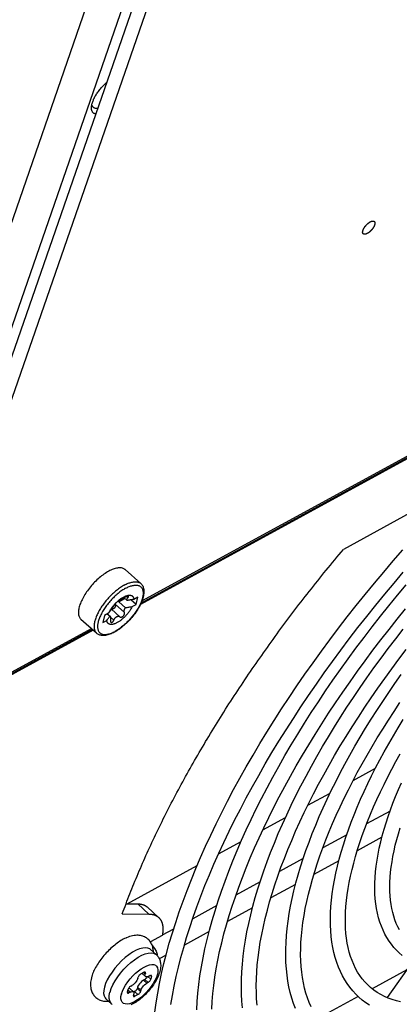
# Model space of a CAD drawing. Extents: x 0 to 594, y 0 to 420.
# Tile 52 of 104: x 543.34 to 547.91, y 88.1 to 99.94. Entities that reach past the tile are written whole.
import ezdxf

# ---------------------------------------------------------------- set-up
doc = ezdxf.new("R2010")
doc.units = 0
doc.header["$LTSCALE"] = 32.67
doc.layers.get('0').update_dxf_attribs({"linetype": 'CONTINUOUS'})
doc.layers.add('DATUM_AXIS', color=7, linetype='CONTINUOUS')

msp = doc.modelspace()

# ---------------------------------------------------------------- linework, layer by layer
at = {"color": 9, "linetype": 'CONTINUOUS'}
for p, q in [((541.381, 92.136), (544.357, 100.711)), ((544.764, 100.616), (541.742, 91.909)), ((549.114, 95.273), (544.804, 92.923)), ((544.22, 92.605), (541.447, 91.093)), ((544.832, 88.48), (544.854, 88.459)), ((544.857, 88.473), (544.844, 88.486)), ((545, 88.455), (545.001, 88.457)), ((544.835, 88.39), (544.875, 88.353)), ((544.889, 88.361), (544.849, 88.398)), ((544.886, 88.431), (544.921, 88.399)), ((544.93, 88.433), (544.916, 88.446)), ((544.43, 88.244), (544.431, 88.246)), ((544.57, 88.224), (544.569, 88.222)), ((544.642, 88.251), (544.659, 88.235)), ((544.673, 88.243), (544.646, 88.268)), ((544.767, 88.215), (544.727, 88.252)), ((544.759, 88.289), (544.799, 88.253)), ((544.803, 88.267), (544.762, 88.303)), ((544.714, 88.211), (544.731, 88.195))]:
    msp.add_line(p, q, dxfattribs=at)
at = {"color": 7, "linetype": 'CONTINUOUS'}
for p, q in [((549.123, 95.265), (544.797, 92.907)), ((544.229, 92.597), (541.434, 91.073)), ((547.358, 90.79), (547.626, 90.937)), ((546.813, 90.494), (547.08, 90.639)), ((546.271, 90.198), (546.544, 90.347)), ((545.737, 89.907), (546.008, 90.055)), ((544.637, 89.307), (545.479, 89.766)), ((544.987, 88.696), (544.92, 88.757)), ((544.803, 88.464), (544.839, 88.484)), ((544.816, 88.471), (544.817, 88.468)), ((544.817, 88.468), (544.858, 88.432)), ((544.857, 88.473), (544.854, 88.459)), ((544.767, 88.412), (544.771, 88.426)), ((544.849, 88.398), (544.835, 88.39)), ((544.889, 88.361), (544.875, 88.353)), ((544.897, 88.436), (544.911, 88.444)), ((544.93, 88.433), (544.921, 88.399)), ((544.64, 88.246), (544.649, 88.28)), ((544.673, 88.243), (544.659, 88.235)), ((544.672, 88.284), (544.713, 88.247)), ((544.681, 88.318), (544.695, 88.326)), ((544.713, 88.206), (544.716, 88.22)), ((544.727, 88.252), (544.714, 88.245)), ((544.767, 88.215), (544.731, 88.195)), ((544.762, 88.303), (544.759, 88.289)), ((544.803, 88.267), (544.799, 88.253)), ((544.449, 88.105), (544.382, 88.166))]:
    msp.add_line(p, q, dxfattribs=at)
for points in [[(544.213, 98.923), (544.216, 98.932), (544.219, 98.942), (544.222, 98.951), (544.226, 98.962), (544.23, 98.972), (544.234, 98.982), (544.239, 98.992), (544.245, 99.003), (544.25, 99.014), (544.257, 99.024), (544.263, 99.035), (544.27, 99.046), (544.277, 99.056), (544.284, 99.067), (544.292, 99.077), (544.3, 99.088), (544.308, 99.098), (544.317, 99.109), (544.325, 99.119), (544.334, 99.129), (544.343, 99.138), (544.352, 99.148), (544.362, 99.157), (544.371, 99.166), (544.381, 99.175), (544.389, 99.182)], [(544.258, 98.805), (544.255, 98.805), (544.249, 98.807), (544.243, 98.809), (544.238, 98.812), (544.233, 98.815), (544.229, 98.819), (544.225, 98.823), (544.221, 98.828), (544.218, 98.833), (544.215, 98.838), (544.212, 98.844), (544.211, 98.85), (544.209, 98.857), (544.208, 98.864), (544.207, 98.872), (544.207, 98.879), (544.207, 98.887), (544.208, 98.889)], [(544.208, 98.889), (544.208, 98.896), (544.209, 98.904), (544.211, 98.913), (544.213, 98.923)], [(544.229, 98.886), (544.228, 98.887), (544.225, 98.89), (544.222, 98.895), (544.219, 98.899), (544.217, 98.904), (544.215, 98.909), (544.213, 98.915), (544.212, 98.92)], [(544.281, 98.872), (544.281, 98.872), (544.274, 98.872), (544.268, 98.872), (544.262, 98.872), (544.256, 98.873), (544.25, 98.874), (544.245, 98.876), (544.24, 98.878), (544.236, 98.88), (544.232, 98.883), (544.229, 98.886)], [(544.746, 88.748), (544.703, 88.725), (544.658, 88.695), (544.614, 88.661), (544.571, 88.622), (544.529, 88.579), (544.49, 88.534), (544.455, 88.487), (544.424, 88.44), (544.398, 88.393), (544.377, 88.347), (544.363, 88.304)], [(544.92, 88.757), (544.912, 88.764), (544.888, 88.775), (544.858, 88.779), (544.824, 88.775), (544.786, 88.765), (544.746, 88.748)], [(544.987, 88.696), (544.995, 88.689), (545.002, 88.681), (545.008, 88.673), (545.014, 88.664), (545.02, 88.654), (545.025, 88.644), (545.029, 88.634), (545.033, 88.623), (545.036, 88.611), (545.038, 88.598), (545.04, 88.585), (545.041, 88.571), (545.041, 88.557), (545.04, 88.541), (545.038, 88.525), (545.035, 88.509), (545.031, 88.493)], [(545.031, 88.493), (545.026, 88.476), (545.02, 88.459), (545.014, 88.443), (545.007, 88.426), (544.999, 88.41), (544.991, 88.394), (544.982, 88.378), (544.973, 88.362), (544.963, 88.347), (544.953, 88.332), (544.942, 88.316), (544.931, 88.302), (544.92, 88.287), (544.908, 88.272), (544.896, 88.258), (544.883, 88.244), (544.87, 88.231), (544.857, 88.218), (544.844, 88.205), (544.83, 88.192), (544.817, 88.18), (544.802, 88.168), (544.788, 88.157), (544.774, 88.146), (544.759, 88.136), (544.744, 88.126), (544.729, 88.116), (544.714, 88.107), (544.698, 88.099), (544.682, 88.092)], [(544.803, 88.464), (544.796, 88.46), (544.789, 88.454), (544.783, 88.447), (544.778, 88.44), (544.774, 88.433), (544.771, 88.426)], [(544.856, 88.485), (544.855, 88.486), (544.85, 88.487), (544.845, 88.486), (544.839, 88.484)], [(544.858, 88.432), (544.853, 88.439), (544.852, 88.448), (544.854, 88.459)], [(544.857, 88.473), (544.858, 88.479), (544.857, 88.483), (544.856, 88.485)], [(544.767, 88.412), (544.763, 88.399), (544.755, 88.385), (544.746, 88.371), (544.734, 88.358), (544.722, 88.345), (544.708, 88.334), (544.695, 88.326)], [(544.835, 88.39), (544.821, 88.381), (544.808, 88.371), (544.796, 88.358), (544.784, 88.344), (544.775, 88.33), (544.767, 88.316), (544.762, 88.303)], [(544.803, 88.267), (544.807, 88.28), (544.815, 88.294), (544.824, 88.308), (544.836, 88.322), (544.848, 88.334), (544.862, 88.345), (544.875, 88.353)], [(544.878, 88.429), (544.878, 88.429), (544.874, 88.421), (544.869, 88.414), (544.862, 88.408), (544.856, 88.402), (544.849, 88.398)], [(544.897, 88.436), (544.884, 88.43), (544.873, 88.428), (544.864, 88.428), (544.858, 88.432)], [(544.889, 88.361), (544.896, 88.365), (544.903, 88.371), (544.909, 88.378), (544.914, 88.385), (544.918, 88.392), (544.921, 88.399)], [(544.928, 88.445), (544.927, 88.446), (544.923, 88.447), (544.917, 88.446), (544.911, 88.444)], [(544.93, 88.433), (544.931, 88.439), (544.93, 88.443), (544.928, 88.445)], [(544.363, 88.304), (544.355, 88.265), (544.354, 88.23), (544.36, 88.2), (544.372, 88.177), (544.382, 88.166)], [(544.64, 88.246), (544.639, 88.24), (544.64, 88.236), (544.642, 88.234)], [(544.642, 88.234), (544.643, 88.233), (544.647, 88.232), (544.653, 88.233), (544.659, 88.235)], [(544.681, 88.318), (544.674, 88.314), (544.667, 88.308), (544.661, 88.301), (544.656, 88.294), (544.652, 88.287), (544.649, 88.28)], [(544.672, 88.284), (544.666, 88.287), (544.657, 88.288), (544.652, 88.287)], [(544.673, 88.243), (544.686, 88.249), (544.697, 88.251), (544.706, 88.251), (544.713, 88.247)], [(544.713, 88.247), (544.717, 88.24), (544.718, 88.231), (544.716, 88.22)], [(544.759, 88.289), (544.756, 88.283), (544.752, 88.276), (544.747, 88.268), (544.741, 88.262), (544.734, 88.256), (544.727, 88.252)], [(544.767, 88.215), (544.774, 88.219), (544.781, 88.225), (544.787, 88.232), (544.792, 88.239), (544.796, 88.246), (544.799, 88.253)], [(544.457, 88.098), (544.449, 88.105)], [(544.713, 88.206), (544.712, 88.2), (544.713, 88.196), (544.714, 88.194)], [(544.714, 88.194), (544.715, 88.193), (544.72, 88.192), (544.725, 88.193), (544.731, 88.195)]]:
    msp.add_lwpolyline(points, dxfattribs=at)
at = {"color": 9, "linetype": 'CONTINUOUS'}
for points in [[(544.683, 88.601), (544.727, 88.635), (544.771, 88.664), (544.814, 88.688), (544.854, 88.704), (544.892, 88.714), (544.926, 88.718), (544.955, 88.714), (544.979, 88.703), (544.987, 88.696)], [(544.559, 88.475), (544.598, 88.52), (544.639, 88.562), (544.683, 88.601)], [(544.57, 88.224), (544.581, 88.258), (544.598, 88.293), (544.619, 88.33), (544.644, 88.367), (544.672, 88.404), (544.704, 88.439), (544.738, 88.472), (544.772, 88.501), (544.807, 88.526), (544.841, 88.547), (544.874, 88.563), (544.905, 88.573), (544.933, 88.577), (544.957, 88.576), (544.977, 88.569), (544.992, 88.556), (545.002, 88.538), (545.007, 88.515), (545.007, 88.488), (545.001, 88.457)], [(544.431, 88.246), (544.445, 88.289), (544.466, 88.334), (544.492, 88.381), (544.523, 88.428), (544.559, 88.475)], [(545, 88.455), (544.989, 88.421), (544.972, 88.386), (544.951, 88.349), (544.926, 88.312), (544.898, 88.275), (544.866, 88.24), (544.832, 88.207), (544.798, 88.178), (544.763, 88.153), (544.729, 88.132), (544.696, 88.116), (544.665, 88.106), (544.637, 88.102), (544.613, 88.103), (544.593, 88.11), (544.578, 88.123), (544.568, 88.141), (544.563, 88.164), (544.563, 88.191), (544.569, 88.222)], [(544.449, 88.105), (544.439, 88.116), (544.427, 88.14), (544.421, 88.169), (544.422, 88.204), (544.43, 88.244)]]:
    msp.add_lwpolyline(points, dxfattribs=at)
at = {"layer": 'DATUM_AXIS', "color": 7, "linetype": 'CONTINUOUS'}
for p, q in [((544.836, 100.471), (541.762, 91.614)), ((544.971, 100.352), (541.897, 91.494)), ((544.815, 92.949), (549.1, 95.286)), ((548.126, 94.051), (547.24, 93.568)), ((544.801, 93.159), (544.612, 93.326)), ((544.537, 92.939), (544.611, 92.979)), ((544.602, 92.987), (544.639, 92.954)), ((544.746, 92.908), (544.683, 92.964)), ((544.767, 92.996), (544.718, 92.968)), ((544.746, 92.908), (544.767, 92.996)), ((544.455, 92.852), (544.452, 92.852)), ((544.456, 92.858), (544.453, 92.853)), ((544.459, 92.863), (544.456, 92.858)), ((544.462, 92.868), (544.459, 92.863)), ((544.465, 92.872), (544.462, 92.868)), ((544.468, 92.877), (544.465, 92.872)), ((544.47, 92.881), (544.468, 92.877)), ((544.492, 92.914), (544.493, 92.911)), ((544.507, 92.93), (544.503, 92.926)), ((544.537, 92.939), (544.617, 92.867)), ((544.696, 92.881), (544.746, 92.908)), ((544.269, 92.561), (544.081, 92.728)), ((544.364, 92.776), (544.343, 92.688)), ((544.343, 92.688), (544.393, 92.716)), ((544.414, 92.803), (544.364, 92.776)), ((544.398, 92.794), (544.431, 92.765)), ((542.001, 91.415), (544.206, 92.617)), ((547.802, 90.422), (547.52, 90.269)), ((547.281, 90.138), (546.993, 89.982)), ((547.704, 90.107), (547.407, 89.945)), ((546.757, 89.853), (546.472, 89.697)), ((547.186, 89.825), (546.885, 89.661)), ((546.238, 89.57), (545.947, 89.411)), ((546.664, 89.54), (546.367, 89.378)), ((544.624, 89.307), (544.765, 89.306)), ((545.715, 89.285), (545.426, 89.127)), ((544.579, 89.187), (544.899, 89.184)), ((545.015, 89.144), (544.881, 89.266)), ((546.146, 89.258), (545.845, 89.093)), ((545.06, 88.927), (544.917, 88.849)), ((545.196, 89.002), (545.06, 88.928)), ((545.624, 88.973), (545.326, 88.811)), ((545.106, 88.691), (545.024, 88.646)), ((548.069, 88.607), (547.768, 88.18)), ((548.003, 88.512), (547.588, 88.286)), ((547.419, 88.194), (546.933, 87.929))]:
    msp.add_line(p, q, dxfattribs=at)
at = {"layer": 'DATUM_AXIS', "color": 9, "linetype": 'CONTINUOUS'}
for p, q in [((544.647, 92.988), (544.631, 93.002)), ((544.55, 92.759), (544.449, 92.849)), ((544.604, 92.812), (544.493, 92.911)), ((544.477, 92.72), (544.436, 92.756)), ((544.765, 89.306), (544.899, 89.184)), ((544.941, 88.801), (544.942, 88.8)), ((544.952, 88.746), (544.95, 88.73))]:
    msp.add_line(p, q, dxfattribs=at)
at = {"layer": 'DATUM_AXIS', "color": 7, "linetype": 'CONTINUOUS'}
for points in [[(547.618, 97.478), (547.618, 97.477), (547.618, 97.476), (547.617, 97.474), (547.617, 97.473), (547.617, 97.472), (547.617, 97.471), (547.616, 97.47), (547.616, 97.469), (547.615, 97.468), (547.615, 97.467), (547.615, 97.466), (547.614, 97.465), (547.614, 97.464), (547.613, 97.463), (547.613, 97.462), (547.613, 97.461), (547.612, 97.46), (547.612, 97.459), (547.611, 97.458), (547.611, 97.456), (547.61, 97.455), (547.61, 97.454), (547.609, 97.453), (547.608, 97.452), (547.608, 97.451), (547.607, 97.45), (547.607, 97.449), (547.606, 97.447), (547.605, 97.446), (547.605, 97.445), (547.604, 97.444), (547.604, 97.443), (547.603, 97.442), (547.602, 97.441), (547.601, 97.44), (547.601, 97.438), (547.6, 97.437), (547.599, 97.436), (547.599, 97.435), (547.598, 97.434), (547.597, 97.433), (547.596, 97.432), (547.596, 97.43), (547.595, 97.429), (547.594, 97.428), (547.593, 97.427), (547.592, 97.426), (547.592, 97.425), (547.591, 97.424), (547.59, 97.423), (547.589, 97.422), (547.588, 97.42), (547.587, 97.419), (547.586, 97.418), (547.586, 97.417), (547.585, 97.416), (547.584, 97.415), (547.583, 97.414), (547.582, 97.413), (547.581, 97.412), (547.58, 97.411), (547.579, 97.41), (547.578, 97.409), (547.577, 97.407), (547.576, 97.406), (547.575, 97.405), (547.574, 97.404), (547.573, 97.403), (547.572, 97.402), (547.571, 97.401), (547.57, 97.4), (547.569, 97.399), (547.568, 97.398), (547.567, 97.397), (547.566, 97.396), (547.565, 97.395), (547.564, 97.394), (547.563, 97.393), (547.562, 97.393), (547.561, 97.392), (547.56, 97.391), (547.559, 97.39), (547.558, 97.389), (547.557, 97.388), (547.556, 97.387), (547.555, 97.386), (547.554, 97.385), (547.553, 97.385), (547.552, 97.384), (547.551, 97.383), (547.55, 97.382), (547.549, 97.381), (547.548, 97.38), (547.547, 97.38), (547.546, 97.379), (547.545, 97.378), (547.544, 97.377), (547.543, 97.377), (547.542, 97.376), (547.541, 97.375), (547.539, 97.375), (547.538, 97.374), (547.537, 97.373), (547.536, 97.373), (547.535, 97.372), (547.534, 97.371), (547.533, 97.371), (547.532, 97.37), (547.531, 97.369), (547.53, 97.369), (547.529, 97.368), (547.528, 97.368), (547.527, 97.367), (547.526, 97.367), (547.525, 97.366), (547.524, 97.366), (547.523, 97.365), (547.522, 97.365), (547.521, 97.364), (547.52, 97.364), (547.519, 97.364), (547.518, 97.363), (547.517, 97.363), (547.516, 97.362), (547.515, 97.362), (547.514, 97.362), (547.513, 97.361), (547.513, 97.361), (547.512, 97.361), (547.511, 97.36), (547.51, 97.36), (547.509, 97.36), (547.508, 97.36), (547.507, 97.359), (547.506, 97.359), (547.505, 97.359), (547.504, 97.359), (547.504, 97.359), (547.503, 97.359), (547.502, 97.358), (547.501, 97.358), (547.5, 97.358), (547.499, 97.358), (547.499, 97.358), (547.498, 97.358), (547.497, 97.358), (547.496, 97.358), (547.495, 97.358), (547.495, 97.358), (547.494, 97.358), (547.493, 97.358), (547.493, 97.358), (547.492, 97.358), (547.491, 97.358), (547.49, 97.359), (547.49, 97.359), (547.489, 97.359), (547.488, 97.359), (547.488, 97.359), (547.487, 97.359), (547.487, 97.36), (547.486, 97.36), (547.485, 97.36), (547.485, 97.36), (547.484, 97.361), (547.484, 97.361), (547.483, 97.361), (547.482, 97.362), (547.482, 97.362), (547.481, 97.362), (547.481, 97.363), (547.48, 97.363), (547.48, 97.363), (547.48, 97.364), (547.479, 97.364), (547.479, 97.365), (547.478, 97.365), (547.478, 97.366), (547.477, 97.366), (547.477, 97.367), (547.477, 97.367), (547.476, 97.368), (547.476, 97.368), (547.476, 97.369), (547.475, 97.369), (547.475, 97.37), (547.475, 97.371), (547.475, 97.371), (547.474, 97.372), (547.474, 97.372), (547.474, 97.373), (547.474, 97.374), (547.473, 97.374), (547.473, 97.375), (547.473, 97.376), (547.473, 97.376), (547.473, 97.377), (547.473, 97.378), (547.473, 97.379)], [(547.474, 97.399), (547.475, 97.4), (547.475, 97.401), (547.475, 97.402), (547.475, 97.403), (547.476, 97.404), (547.476, 97.405), (547.476, 97.406), (547.477, 97.407), (547.477, 97.408), (547.477, 97.409), (547.478, 97.41), (547.478, 97.411), (547.479, 97.412), (547.479, 97.414), (547.48, 97.415), (547.48, 97.416), (547.48, 97.417), (547.481, 97.418), (547.481, 97.419), (547.482, 97.42), (547.482, 97.421), (547.483, 97.422), (547.484, 97.423), (547.484, 97.425), (547.485, 97.426), (547.485, 97.427), (547.486, 97.428), (547.486, 97.429), (547.487, 97.43), (547.488, 97.431), (547.488, 97.432), (547.489, 97.434), (547.49, 97.435), (547.49, 97.436), (547.491, 97.437), (547.492, 97.438), (547.493, 97.439), (547.493, 97.44), (547.494, 97.442), (547.495, 97.443), (547.495, 97.444), (547.496, 97.445), (547.497, 97.446), (547.498, 97.447), (547.499, 97.448), (547.499, 97.449), (547.5, 97.451), (547.501, 97.452), (547.502, 97.453), (547.503, 97.454), (547.504, 97.455), (547.504, 97.456), (547.505, 97.457), (547.506, 97.458), (547.507, 97.459), (547.508, 97.461), (547.509, 97.462), (547.51, 97.463), (547.511, 97.464), (547.512, 97.465), (547.513, 97.466), (547.513, 97.467), (547.514, 97.468), (547.515, 97.469), (547.516, 97.47), (547.517, 97.471), (547.518, 97.472), (547.519, 97.473), (547.52, 97.474), (547.521, 97.475), (547.522, 97.476), (547.523, 97.477), (547.524, 97.478), (547.525, 97.479), (547.526, 97.48), (547.527, 97.481), (547.528, 97.482), (547.529, 97.483), (547.53, 97.484), (547.531, 97.485), (547.532, 97.486), (547.533, 97.487), (547.534, 97.488), (547.535, 97.489), (547.536, 97.489), (547.537, 97.49), (547.538, 97.491), (547.539, 97.492), (547.541, 97.493), (547.542, 97.494), (547.543, 97.494), (547.544, 97.495), (547.545, 97.496), (547.546, 97.497), (547.547, 97.498), (547.548, 97.498), (547.549, 97.499), (547.55, 97.5), (547.551, 97.501), (547.552, 97.501), (547.553, 97.502), (547.554, 97.503), (547.555, 97.503), (547.556, 97.504), (547.557, 97.505), (547.558, 97.505), (547.559, 97.506), (547.56, 97.506), (547.561, 97.507), (547.562, 97.508), (547.563, 97.508), (547.564, 97.509), (547.565, 97.509), (547.566, 97.51), (547.567, 97.51), (547.568, 97.511), (547.569, 97.511), (547.57, 97.512), (547.571, 97.512), (547.572, 97.513), (547.573, 97.513), (547.574, 97.513), (547.575, 97.514), (547.576, 97.514), (547.577, 97.515), (547.578, 97.515), (547.579, 97.515), (547.58, 97.516), (547.581, 97.516), (547.582, 97.516), (547.583, 97.516), (547.584, 97.517), (547.585, 97.517), (547.586, 97.517), (547.586, 97.517), (547.587, 97.517), (547.588, 97.518), (547.589, 97.518)], [(547.589, 97.518), (547.589, 97.518), (547.59, 97.518), (547.591, 97.518), (547.592, 97.518), (547.592, 97.518), (547.593, 97.518), (547.594, 97.518), (547.595, 97.518), (547.596, 97.518), (547.596, 97.518), (547.597, 97.518), (547.598, 97.518), (547.599, 97.518), (547.599, 97.518), (547.6, 97.518), (547.601, 97.518), (547.601, 97.518), (547.602, 97.518), (547.603, 97.518), (547.603, 97.518), (547.604, 97.517), (547.605, 97.517), (547.605, 97.517), (547.606, 97.517), (547.607, 97.517), (547.607, 97.516), (547.608, 97.516), (547.608, 97.516), (547.609, 97.516), (547.61, 97.515), (547.61, 97.515), (547.611, 97.515), (547.611, 97.514), (547.612, 97.514), (547.612, 97.514), (547.613, 97.513), (547.613, 97.513), (547.613, 97.512), (547.614, 97.512), (547.614, 97.511), (547.615, 97.511), (547.615, 97.51), (547.615, 97.51), (547.616, 97.509), (547.616, 97.509), (547.617, 97.508), (547.617, 97.508), (547.617, 97.507), (547.617, 97.507), (547.618, 97.506), (547.618, 97.505), (547.618, 97.505), (547.618, 97.504), (547.619, 97.503), (547.619, 97.503), (547.619, 97.502), (547.619, 97.501), (547.619, 97.501), (547.62, 97.5), (547.62, 97.499), (547.62, 97.499), (547.62, 97.498), (547.62, 97.497), (547.62, 97.496), (547.62, 97.495), (547.62, 97.495), (547.62, 97.494), (547.62, 97.493), (547.62, 97.492), (547.62, 97.491), (547.62, 97.49), (547.62, 97.49), (547.62, 97.489), (547.62, 97.488), (547.62, 97.487), (547.62, 97.486), (547.62, 97.485), (547.62, 97.484), (547.619, 97.483), (547.619, 97.482), (547.619, 97.481), (547.619, 97.48), (547.619, 97.479), (547.618, 97.478), (547.618, 97.478)], [(547.472, 97.387), (547.472, 97.388), (547.473, 97.389), (547.473, 97.39), (547.473, 97.39), (547.473, 97.391), (547.473, 97.392), (547.473, 97.393), (547.473, 97.394), (547.473, 97.395), (547.474, 97.396), (547.474, 97.397), (547.474, 97.398), (547.474, 97.399)], [(547.473, 97.379), (547.473, 97.379), (547.472, 97.38), (547.472, 97.381), (547.472, 97.382), (547.472, 97.383), (547.472, 97.383), (547.472, 97.384), (547.472, 97.385), (547.472, 97.386), (547.472, 97.387)], [(544.579, 89.187), (544.59, 89.217), (544.601, 89.246), (544.612, 89.276), (544.624, 89.307), (544.635, 89.337), (544.647, 89.367), (544.658, 89.397), (544.67, 89.427), (544.682, 89.458), (544.694, 89.488), (544.707, 89.519), (544.719, 89.549), (544.731, 89.58), (544.744, 89.61), (544.757, 89.641), (544.77, 89.672), (544.783, 89.702), (544.796, 89.733), (544.81, 89.764), (544.823, 89.795), (544.837, 89.826), (544.85, 89.857), (544.864, 89.888), (544.878, 89.919), (544.892, 89.95), (544.907, 89.981), (544.921, 90.013), (544.936, 90.044), (544.95, 90.075), (544.965, 90.107), (544.98, 90.138), (544.995, 90.17), (545.01, 90.201), (545.026, 90.233), (545.041, 90.264), (545.057, 90.296), (545.072, 90.327), (545.088, 90.359), (545.104, 90.391), (545.12, 90.422), (545.136, 90.454), (545.153, 90.486), (545.169, 90.518), (545.186, 90.55), (545.203, 90.582), (545.219, 90.614), (545.236, 90.645), (545.254, 90.677), (545.271, 90.709), (545.288, 90.741), (545.306, 90.774), (545.323, 90.806), (545.341, 90.838), (545.359, 90.87), (545.377, 90.902), (545.395, 90.934), (545.413, 90.966), (545.431, 90.999), (545.45, 91.031), (545.468, 91.063), (545.487, 91.095), (545.506, 91.128), (545.525, 91.16), (545.544, 91.192), (545.563, 91.224), (545.582, 91.257), (545.601, 91.289), (545.621, 91.321), (545.64, 91.354), (545.66, 91.386), (545.68, 91.419), (545.7, 91.451), (545.72, 91.483), (545.74, 91.516), (545.76, 91.548), (545.781, 91.581), (545.801, 91.613), (545.822, 91.646), (545.843, 91.678), (545.863, 91.71), (545.884, 91.743), (545.905, 91.775), (545.927, 91.808), (545.948, 91.84), (545.969, 91.873), (545.991, 91.905), (546.012, 91.937), (546.034, 91.97), (546.056, 92.002), (546.078, 92.035), (546.1, 92.067), (546.122, 92.099), (546.144, 92.132), (546.166, 92.164), (546.189, 92.197), (546.211, 92.229), (546.234, 92.261), (546.257, 92.294), (546.279, 92.326), (546.302, 92.358), (546.325, 92.391), (546.348, 92.423), (546.372, 92.455), (546.395, 92.487), (546.418, 92.52), (546.442, 92.552), (546.465, 92.584), (546.489, 92.616), (546.513, 92.648), (546.537, 92.681), (546.561, 92.713), (546.585, 92.745), (546.609, 92.777), (546.633, 92.809), (546.657, 92.841), (546.682, 92.873), (546.706, 92.905), (546.731, 92.937), (546.755, 92.969), (546.78, 93.001), (546.805, 93.032), (546.83, 93.064), (546.855, 93.096), (546.88, 93.128), (546.905, 93.159), (546.931, 93.191), (546.956, 93.223), (546.981, 93.254), (547.007, 93.286), (547.032, 93.318), (547.058, 93.349), (547.084, 93.38), (547.11, 93.412), (547.136, 93.443), (547.162, 93.475), (547.188, 93.506), (547.214, 93.537), (547.24, 93.568)], [(545.111, 88.71), (545.145, 88.833), (545.182, 88.957), (545.222, 89.083), (545.265, 89.211), (545.31, 89.339), (545.359, 89.469), (545.41, 89.6), (545.464, 89.732), (545.521, 89.865), (545.581, 89.999), (545.643, 90.134), (545.709, 90.269), (545.776, 90.405), (545.846, 90.542), (545.919, 90.68), (545.995, 90.817), (546.072, 90.956), (546.153, 91.094), (546.235, 91.233), (546.32, 91.372), (546.407, 91.511), (546.497, 91.651), (546.589, 91.79), (546.682, 91.929), (546.778, 92.068), (546.876, 92.206), (546.976, 92.345), (547.078, 92.482), (547.182, 92.62), (547.287, 92.757), (547.394, 92.893), (547.503, 93.028), (547.614, 93.163), (547.726, 93.297), (547.84, 93.43), (547.955, 93.562)], [(544.415, 93.307), (544.401, 93.299), (544.387, 93.29), (544.373, 93.281), (544.358, 93.272), (544.344, 93.261), (544.33, 93.25), (544.316, 93.239), (544.301, 93.227), (544.287, 93.215), (544.273, 93.202), (544.26, 93.189), (544.246, 93.175), (544.233, 93.161), (544.22, 93.147), (544.207, 93.133), (544.194, 93.118), (544.182, 93.103), (544.171, 93.088), (544.159, 93.072), (544.149, 93.057), (544.138, 93.041), (544.128, 93.026), (544.119, 93.01), (544.11, 92.995), (544.102, 92.98), (544.094, 92.964), (544.087, 92.949), (544.08, 92.934), (544.074, 92.92), (544.069, 92.905), (544.064, 92.891), (544.06, 92.877), (544.057, 92.864), (544.054, 92.85), (544.053, 92.838), (544.051, 92.825), (544.051, 92.814), (544.051, 92.802), (544.052, 92.792), (544.053, 92.781), (544.055, 92.772), (544.058, 92.763), (544.062, 92.754), (544.066, 92.746), (544.071, 92.739), (544.076, 92.733), (544.081, 92.728)], [(544.612, 93.326), (544.611, 93.328), (544.604, 93.333), (544.597, 93.337), (544.589, 93.341), (544.58, 93.344), (544.571, 93.346), (544.562, 93.347), (544.552, 93.348), (544.541, 93.348), (544.53, 93.347), (544.519, 93.345), (544.507, 93.343), (544.494, 93.34), (544.482, 93.336), (544.469, 93.332), (544.456, 93.327), (544.442, 93.321), (544.429, 93.314), (544.415, 93.307)], [(545.285, 88.663), (545.318, 88.782), (545.353, 88.902), (545.392, 89.024), (545.433, 89.148), (545.477, 89.272), (545.524, 89.398), (545.574, 89.526), (545.627, 89.654), (545.682, 89.784), (545.74, 89.915), (545.801, 90.046), (545.865, 90.179), (545.931, 90.312), (546, 90.446), (546.071, 90.581), (546.145, 90.717), (546.221, 90.852), (546.3, 90.989), (546.381, 91.125), (546.464, 91.262), (546.55, 91.4), (546.638, 91.537), (546.728, 91.674), (546.82, 91.811), (546.915, 91.948), (547.011, 92.085), (547.11, 92.222), (547.21, 92.358), (547.312, 92.494), (547.416, 92.63), (547.522, 92.764), (547.63, 92.898), (547.739, 93.032), (547.85, 93.164), (547.962, 93.296)], [(544.801, 93.159), (544.807, 93.153), (544.813, 93.146), (544.819, 93.138), (544.824, 93.129), (544.828, 93.12), (544.831, 93.111), (544.834, 93.1), (544.837, 93.089), (544.838, 93.077), (544.839, 93.064), (544.838, 93.051), (544.837, 93.038), (544.836, 93.024), (544.833, 93.01), (544.83, 92.996), (544.826, 92.981), (544.821, 92.966), (544.816, 92.951), (544.81, 92.936), (544.803, 92.92), (544.796, 92.905), (544.788, 92.889), (544.779, 92.874), (544.77, 92.858), (544.761, 92.842), (544.751, 92.827), (544.74, 92.811), (544.729, 92.796), (544.718, 92.781), (544.706, 92.766), (544.694, 92.751), (544.682, 92.737), (544.669, 92.722), (544.656, 92.709), (544.642, 92.695), (544.629, 92.682), (544.615, 92.669), (544.601, 92.656), (544.587, 92.644), (544.573, 92.633), (544.558, 92.622), (544.544, 92.611), (544.529, 92.601), (544.515, 92.592), (544.5, 92.583), (544.486, 92.575)], [(545.629, 88.992), (545.661, 89.107), (545.695, 89.223), (545.733, 89.341), (545.773, 89.46), (545.816, 89.58), (545.862, 89.701), (545.91, 89.823), (545.961, 89.947), (546.015, 90.071), (546.072, 90.196), (546.131, 90.322), (546.192, 90.448), (546.256, 90.575), (546.323, 90.703), (546.392, 90.831), (546.463, 90.96), (546.537, 91.089), (546.613, 91.218), (546.691, 91.348), (546.771, 91.478), (546.854, 91.607), (546.939, 91.737), (547.026, 91.867), (547.114, 91.996), (547.205, 92.125), (547.298, 92.254), (547.392, 92.383), (547.489, 92.511), (547.587, 92.638), (547.687, 92.765), (547.788, 92.891), (547.891, 93.017), (547.996, 93.142)], [(544.533, 92.949), (544.533, 92.949), (544.532, 92.949), (544.531, 92.949), (544.53, 92.948), (544.529, 92.948), (544.528, 92.947), (544.527, 92.946), (544.525, 92.945), (544.524, 92.944), (544.522, 92.943), (544.52, 92.942), (544.519, 92.94), (544.517, 92.939), (544.515, 92.937), (544.513, 92.935), (544.511, 92.934), (544.509, 92.932), (544.507, 92.93)], [(544.524, 92.946), (544.531, 92.953), (544.539, 92.959), (544.547, 92.965), (544.554, 92.971), (544.562, 92.977), (544.57, 92.982), (544.578, 92.987), (544.585, 92.992), (544.593, 92.996), (544.6, 93), (544.608, 93.003), (544.615, 93.007), (544.622, 93.009), (544.629, 93.012), (544.636, 93.014), (544.642, 93.016), (544.649, 93.017), (544.655, 93.018), (544.661, 93.018), (544.667, 93.018), (544.672, 93.018), (544.678, 93.017), (544.682, 93.016), (544.687, 93.015), (544.692, 93.013), (544.696, 93.011), (544.699, 93.008), (544.703, 93.005), (544.706, 93.002), (544.709, 92.998), (544.711, 92.994), (544.713, 92.989), (544.715, 92.985), (544.716, 92.98), (544.717, 92.974), (544.718, 92.968)], [(544.606, 92.989), (544.602, 92.987), (544.599, 92.984), (544.596, 92.982), (544.593, 92.98), (544.59, 92.978), (544.587, 92.977), (544.585, 92.975), (544.582, 92.973), (544.579, 92.971), (544.577, 92.97), (544.574, 92.968), (544.571, 92.967), (544.569, 92.965), (544.566, 92.964), (544.564, 92.962), (544.561, 92.961), (544.559, 92.96), (544.557, 92.959), (544.555, 92.957), (544.553, 92.956), (544.551, 92.955), (544.549, 92.954), (544.547, 92.953), (544.545, 92.953), (544.543, 92.952), (544.542, 92.951), (544.54, 92.951), (544.539, 92.95), (544.538, 92.95), (544.537, 92.95), (544.536, 92.949), (544.535, 92.949), (544.534, 92.949), (544.533, 92.949)], [(544.551, 92.955), (544.55, 92.955), (544.547, 92.951), (544.544, 92.948), (544.542, 92.945), (544.539, 92.942), (544.537, 92.939)], [(544.654, 93.005), (544.654, 93.005), (544.653, 93.006), (544.652, 93.006), (544.651, 93.006), (544.649, 93.007), (544.648, 93.007), (544.646, 93.006), (544.644, 93.006), (544.642, 93.006), (544.64, 93.005), (544.638, 93.005), (544.636, 93.004), (544.634, 93.004), (544.631, 93.003), (544.629, 93.002), (544.626, 93.001), (544.624, 92.999), (544.621, 92.998), (544.619, 92.997), (544.616, 92.995), (544.613, 92.994), (544.611, 92.992), (544.608, 92.991), (544.606, 92.989)], [(544.639, 92.954), (544.638, 92.955), (544.637, 92.957), (544.636, 92.958), (544.635, 92.959), (544.635, 92.96), (544.635, 92.962), (544.634, 92.963), (544.634, 92.965), (544.634, 92.966), (544.635, 92.968), (544.635, 92.969), (544.635, 92.971), (544.636, 92.973), (544.637, 92.975), (544.638, 92.976), (544.639, 92.978), (544.64, 92.98), (544.641, 92.982), (544.643, 92.984), (544.645, 92.986)], [(544.718, 92.968), (544.701, 92.967), (544.687, 92.964), (544.675, 92.962), (544.664, 92.96), (544.655, 92.958), (544.646, 92.956), (544.639, 92.954)], [(544.645, 92.986), (544.649, 92.99), (544.65, 92.991), (544.651, 92.993), (544.653, 92.995), (544.653, 92.996), (544.654, 92.998), (544.655, 92.999), (544.655, 93), (544.655, 93.001), (544.655, 93.002), (544.655, 93.003), (544.655, 93.004), (544.654, 93.005), (544.654, 93.005)], [(544.696, 92.881), (544.692, 92.873), (544.688, 92.865), (544.683, 92.856), (544.678, 92.848), (544.673, 92.839), (544.668, 92.831), (544.662, 92.823), (544.656, 92.814), (544.65, 92.806), (544.644, 92.798), (544.637, 92.79), (544.63, 92.782), (544.623, 92.774), (544.616, 92.767), (544.609, 92.759), (544.602, 92.752), (544.594, 92.745), (544.587, 92.738), (544.579, 92.731), (544.571, 92.725), (544.564, 92.719), (544.556, 92.713), (544.548, 92.707), (544.54, 92.702), (544.533, 92.697), (544.525, 92.692), (544.518, 92.688), (544.51, 92.684), (544.503, 92.681), (544.495, 92.677), (544.488, 92.675), (544.481, 92.672), (544.475, 92.67), (544.468, 92.668), (544.461, 92.667), (544.455, 92.666), (544.449, 92.666), (544.444, 92.666), (544.438, 92.666), (544.433, 92.667), (544.428, 92.668), (544.423, 92.669), (544.419, 92.671), (544.415, 92.673), (544.411, 92.676), (544.408, 92.679), (544.404, 92.682), (544.402, 92.686), (544.399, 92.69), (544.397, 92.695), (544.396, 92.699), (544.394, 92.704), (544.393, 92.71), (544.393, 92.716)], [(544.414, 92.803), (544.418, 92.811), (544.422, 92.819), (544.427, 92.828), (544.432, 92.836), (544.437, 92.845), (544.443, 92.853), (544.448, 92.861), (544.454, 92.87), (544.46, 92.878), (544.463, 92.881)], [(544.453, 92.853), (544.449, 92.849), (544.445, 92.844), (544.44, 92.839), (544.436, 92.834), (544.431, 92.828), (544.426, 92.82), (544.42, 92.812), (544.414, 92.803)], [(544.493, 92.911), (544.494, 92.908), (544.495, 92.905), (544.496, 92.903), (544.496, 92.9), (544.496, 92.897), (544.496, 92.894), (544.496, 92.891), (544.496, 92.889), (544.495, 92.886), (544.495, 92.883), (544.494, 92.881), (544.493, 92.878), (544.492, 92.876), (544.491, 92.873), (544.489, 92.871), (544.488, 92.869), (544.486, 92.867), (544.484, 92.865), (544.483, 92.863), (544.481, 92.861), (544.479, 92.859), (544.477, 92.858), (544.474, 92.856), (544.472, 92.855), (544.47, 92.854), (544.468, 92.853), (544.465, 92.853), (544.463, 92.852), (544.46, 92.852), (544.458, 92.852), (544.455, 92.852)], [(544.463, 92.881), (544.467, 92.886), (544.473, 92.894), (544.48, 92.902), (544.487, 92.91), (544.494, 92.917), (544.501, 92.925), (544.506, 92.929)], [(544.479, 92.896), (544.478, 92.895), (544.477, 92.893), (544.476, 92.892), (544.475, 92.89), (544.474, 92.888), (544.473, 92.887), (544.472, 92.885), (544.471, 92.883), (544.47, 92.881)], [(544.503, 92.926), (544.501, 92.924), (544.5, 92.922), (544.498, 92.92), (544.496, 92.918), (544.494, 92.916), (544.492, 92.914), (544.49, 92.912), (544.489, 92.91), (544.487, 92.908), (544.486, 92.907), (544.484, 92.905), (544.483, 92.903), (544.482, 92.902), (544.481, 92.9), (544.48, 92.899), (544.479, 92.897), (544.479, 92.896)], [(544.506, 92.929), (544.509, 92.932), (544.516, 92.939), (544.524, 92.946)], [(544.604, 92.812), (544.603, 92.815), (544.602, 92.818), (544.602, 92.821), (544.602, 92.823), (544.602, 92.826), (544.602, 92.829), (544.602, 92.831), (544.602, 92.834), (544.602, 92.837), (544.603, 92.839), (544.604, 92.842), (544.605, 92.844), (544.605, 92.847), (544.607, 92.85), (544.608, 92.852), (544.609, 92.855), (544.611, 92.857), (544.612, 92.86), (544.614, 92.862), (544.616, 92.865), (544.617, 92.867)], [(544.617, 92.867), (544.624, 92.869), (544.631, 92.87), (544.639, 92.872), (544.648, 92.874), (544.658, 92.876), (544.669, 92.877), (544.682, 92.879), (544.696, 92.881)], [(545.803, 88.946), (545.833, 89.055), (545.866, 89.166), (545.902, 89.279), (545.94, 89.392), (545.981, 89.507), (546.025, 89.624), (546.071, 89.741), (546.12, 89.86), (546.172, 89.98), (546.226, 90.101), (546.283, 90.222), (546.342, 90.345), (546.403, 90.468), (546.467, 90.592), (546.534, 90.716), (546.603, 90.841), (546.674, 90.967), (546.747, 91.093), (546.823, 91.219), (546.901, 91.345), (546.981, 91.472), (547.063, 91.599), (547.147, 91.725), (547.234, 91.852), (547.322, 91.978), (547.412, 92.105), (547.504, 92.23), (547.597, 92.356), (547.693, 92.481), (547.79, 92.606), (547.889, 92.73), (547.989, 92.853)], [(544.393, 92.716), (544.399, 92.726), (544.406, 92.735), (544.411, 92.743), (544.417, 92.75), (544.422, 92.756), (544.427, 92.761), (544.431, 92.765)], [(544.431, 92.765), (544.432, 92.765), (544.433, 92.763), (544.434, 92.762), (544.434, 92.761), (544.435, 92.76), (544.435, 92.758), (544.436, 92.756), (544.436, 92.755), (544.437, 92.753), (544.437, 92.751), (544.437, 92.749), (544.437, 92.746), (544.437, 92.744), (544.437, 92.742), (544.437, 92.739), (544.437, 92.736), (544.437, 92.734), (544.437, 92.731), (544.437, 92.727), (544.436, 92.724), (544.436, 92.721)], [(544.436, 92.721), (544.435, 92.718), (544.435, 92.715), (544.435, 92.712), (544.435, 92.71), (544.435, 92.707), (544.435, 92.705), (544.436, 92.703), (544.436, 92.701), (544.437, 92.699), (544.438, 92.697), (544.439, 92.695), (544.44, 92.694), (544.441, 92.693), (544.441, 92.692)], [(544.441, 92.692), (544.442, 92.692), (544.443, 92.691), (544.444, 92.691), (544.446, 92.69), (544.447, 92.69), (544.449, 92.69), (544.45, 92.69), (544.452, 92.69), (544.453, 92.691), (544.455, 92.692), (544.457, 92.693), (544.458, 92.694), (544.46, 92.695), (544.462, 92.697), (544.463, 92.698), (544.465, 92.7), (544.467, 92.702), (544.468, 92.704), (544.47, 92.707), (544.472, 92.709), (544.473, 92.712), (544.474, 92.714), (544.476, 92.717)], [(544.476, 92.717), (544.479, 92.724), (544.48, 92.727), (544.482, 92.73), (544.484, 92.733), (544.486, 92.736), (544.487, 92.739), (544.489, 92.742), (544.491, 92.744), (544.493, 92.746), (544.495, 92.749), (544.497, 92.751), (544.499, 92.753), (544.501, 92.754), (544.504, 92.756), (544.506, 92.758), (544.508, 92.759), (544.51, 92.76), (544.513, 92.762), (544.515, 92.763), (544.517, 92.764), (544.52, 92.764), (544.522, 92.765), (544.524, 92.765), (544.527, 92.766), (544.529, 92.766), (544.531, 92.766), (544.533, 92.766), (544.536, 92.765), (544.538, 92.765), (544.54, 92.764), (544.543, 92.763), (544.545, 92.762), (544.547, 92.761), (544.55, 92.759)], [(544.55, 92.759), (544.551, 92.758), (544.553, 92.757), (544.555, 92.756), (544.557, 92.756), (544.56, 92.755), (544.562, 92.755), (544.564, 92.755), (544.566, 92.755), (544.569, 92.756), (544.571, 92.756), (544.574, 92.757), (544.576, 92.758), (544.578, 92.759), (544.58, 92.76), (544.583, 92.761), (544.585, 92.763), (544.587, 92.765), (544.589, 92.766), (544.591, 92.768), (544.593, 92.77), (544.595, 92.772), (544.596, 92.775), (544.598, 92.777), (544.599, 92.779), (544.601, 92.782), (544.602, 92.784), (544.603, 92.787), (544.604, 92.79), (544.604, 92.792), (544.605, 92.795), (544.605, 92.797), (544.606, 92.8), (544.606, 92.803), (544.605, 92.805), (544.605, 92.808), (544.605, 92.81), (544.604, 92.812)], [(546.151, 89.277), (546.18, 89.382), (546.212, 89.488), (546.246, 89.596), (546.283, 89.705), (546.323, 89.815), (546.365, 89.926), (546.41, 90.038), (546.457, 90.151), (546.507, 90.265), (546.559, 90.379), (546.613, 90.494), (546.67, 90.61), (546.73, 90.727), (546.791, 90.844), (546.855, 90.961), (546.921, 91.079), (546.989, 91.197), (547.06, 91.315), (547.132, 91.434), (547.207, 91.552), (547.283, 91.671), (547.361, 91.789), (547.442, 91.908), (547.524, 92.026), (547.608, 92.144), (547.694, 92.261), (547.781, 92.379), (547.871, 92.495), (547.961, 92.611)], [(544.486, 92.575), (544.472, 92.567), (544.458, 92.561), (544.444, 92.555), (544.43, 92.549), (544.417, 92.545), (544.403, 92.541), (544.39, 92.538), (544.377, 92.535), (544.365, 92.534), (544.353, 92.533), (544.341, 92.533), (544.33, 92.534), (544.32, 92.536), (544.31, 92.539), (544.3, 92.542), (544.292, 92.546), (544.284, 92.55), (544.276, 92.555), (544.269, 92.561)], [(546.325, 89.23), (546.353, 89.331), (546.383, 89.433), (546.416, 89.536), (546.451, 89.64), (546.489, 89.746), (546.53, 89.853), (546.573, 89.961), (546.618, 90.07), (546.666, 90.18), (546.717, 90.292), (546.769, 90.404), (546.825, 90.516), (546.882, 90.63), (546.942, 90.744), (547.004, 90.858), (547.068, 90.973), (547.134, 91.089), (547.203, 91.205), (547.274, 91.321), (547.346, 91.437), (547.421, 91.553), (547.498, 91.67), (547.577, 91.786), (547.657, 91.902), (547.739, 92.018), (547.824, 92.134), (547.909, 92.249), (547.997, 92.364)], [(546.669, 89.559), (546.696, 89.655), (546.725, 89.752), (546.756, 89.85), (546.79, 89.95), (546.827, 90.05), (546.866, 90.151), (546.907, 90.253), (546.95, 90.356), (546.996, 90.46), (547.044, 90.565), (547.095, 90.67), (547.148, 90.775), (547.202, 90.882), (547.259, 90.988), (547.318, 91.095), (547.379, 91.203), (547.443, 91.31), (547.508, 91.418), (547.575, 91.526), (547.644, 91.633), (547.715, 91.741), (547.787, 91.849), (547.862, 91.956), (547.938, 92.064)], [(546.843, 89.513), (546.868, 89.604), (546.896, 89.696), (546.926, 89.789), (546.958, 89.884), (546.993, 89.98), (547.03, 90.077), (547.069, 90.175), (547.111, 90.274), (547.155, 90.374), (547.201, 90.475), (547.25, 90.577), (547.301, 90.679), (547.353, 90.782), (547.408, 90.886), (547.466, 90.99), (547.525, 91.094), (547.586, 91.199), (547.649, 91.304), (547.714, 91.409), (547.782, 91.515), (547.85, 91.62), (547.921, 91.726)], [(547.191, 89.844), (547.215, 89.93), (547.241, 90.018), (547.27, 90.107), (547.301, 90.196), (547.334, 90.287), (547.37, 90.379), (547.408, 90.471), (547.448, 90.564), (547.49, 90.658), (547.534, 90.752), (547.581, 90.847), (547.629, 90.943), (547.679, 91.039), (547.732, 91.135), (547.786, 91.231), (547.843, 91.328), (547.901, 91.425), (547.961, 91.522)], [(547.365, 89.797), (547.387, 89.878), (547.412, 89.96), (547.438, 90.043), (547.467, 90.127), (547.498, 90.212), (547.532, 90.298), (547.567, 90.386), (547.605, 90.474), (547.644, 90.563), (547.686, 90.653), (547.73, 90.743), (547.776, 90.834), (547.823, 90.926), (547.873, 91.018), (547.925, 91.111)], [(547.709, 90.126), (547.73, 90.203), (547.754, 90.28), (547.779, 90.359), (547.807, 90.438), (547.837, 90.518), (547.869, 90.599), (547.903, 90.681), (547.939, 90.763)], [(547.913, 88.717), (547.88, 88.748), (547.848, 88.783), (547.818, 88.82), (547.79, 88.859), (547.764, 88.9), (547.74, 88.944), (547.718, 88.989), (547.698, 89.037), (547.68, 89.087), (547.665, 89.139), (547.651, 89.193), (547.64, 89.249), (547.631, 89.307), (547.625, 89.366), (547.621, 89.428), (547.619, 89.491), (547.62, 89.556), (547.623, 89.623), (547.628, 89.691), (547.636, 89.76), (547.646, 89.831), (547.659, 89.903), (547.673, 89.976), (547.69, 90.051), (547.709, 90.126)], [(547.883, 90.08), (547.903, 90.15), (547.924, 90.222)], [(547.918, 88.994), (547.897, 89.032), (547.878, 89.072), (547.861, 89.114), (547.847, 89.158), (547.834, 89.203), (547.823, 89.25), (547.814, 89.299), (547.808, 89.349), (547.803, 89.401), (547.8, 89.455), (547.799, 89.511), (547.801, 89.568), (547.804, 89.627), (547.809, 89.687), (547.816, 89.749), (547.826, 89.812), (547.837, 89.877), (547.85, 89.943), (547.866, 90.011), (547.883, 90.08)], [(547.428, 88.185), (547.39, 88.222), (547.354, 88.261), (547.32, 88.303), (547.288, 88.347), (547.258, 88.393), (547.23, 88.442), (547.205, 88.493), (547.182, 88.546), (547.161, 88.602), (547.143, 88.66), (547.127, 88.72), (547.114, 88.782), (547.103, 88.846), (547.095, 88.913), (547.089, 88.981), (547.085, 89.052), (547.085, 89.124), (547.087, 89.198), (547.091, 89.273), (547.098, 89.35), (547.107, 89.429), (547.119, 89.509), (547.133, 89.591), (547.15, 89.674), (547.169, 89.758), (547.191, 89.844)], [(547.549, 88.318), (547.533, 88.333), (547.499, 88.368), (547.468, 88.406), (547.438, 88.445), (547.411, 88.487), (547.387, 88.531), (547.365, 88.577), (547.345, 88.625), (547.327, 88.674), (547.311, 88.726), (547.298, 88.78), (547.287, 88.835), (547.278, 88.892), (547.272, 88.952), (547.267, 89.013), (547.265, 89.076), (547.265, 89.14), (547.267, 89.207), (547.271, 89.275), (547.278, 89.345), (547.287, 89.416), (547.298, 89.49), (547.311, 89.564), (547.327, 89.641), (547.345, 89.718), (547.365, 89.797)], [(546.664, 88.049), (546.64, 88.11), (546.619, 88.173), (546.601, 88.239), (546.585, 88.307), (546.572, 88.377), (546.562, 88.45), (546.554, 88.524), (546.549, 88.601), (546.547, 88.679), (546.547, 88.76), (546.55, 88.842), (546.555, 88.926), (546.564, 89.012), (546.575, 89.1), (546.589, 89.189), (546.605, 89.279), (546.624, 89.371), (546.645, 89.464), (546.669, 89.559)], [(546.853, 88.067), (546.829, 88.12), (546.808, 88.176), (546.789, 88.234), (546.773, 88.293), (546.759, 88.355), (546.748, 88.419), (546.739, 88.485), (546.732, 88.553), (546.728, 88.622), (546.726, 88.694), (546.727, 88.768), (546.73, 88.844), (546.736, 88.921), (546.744, 89.001), (546.754, 89.082), (546.767, 89.165), (546.782, 89.25), (546.8, 89.336), (546.82, 89.424), (546.843, 89.513)], [(544.765, 89.306), (544.769, 89.306), (544.772, 89.306), (544.776, 89.306), (544.779, 89.305), (544.783, 89.305), (544.786, 89.305), (544.789, 89.305), (544.793, 89.304), (544.796, 89.304), (544.799, 89.303), (544.803, 89.303), (544.806, 89.302), (544.809, 89.301), (544.812, 89.301), (544.815, 89.3), (544.818, 89.299), (544.821, 89.298), (544.824, 89.298), (544.827, 89.297), (544.83, 89.296), (544.833, 89.295), (544.836, 89.294), (544.839, 89.293), (544.841, 89.291), (544.844, 89.29), (544.847, 89.289), (544.85, 89.288), (544.852, 89.286), (544.855, 89.285), (544.857, 89.283), (544.86, 89.282), (544.862, 89.28), (544.865, 89.279), (544.867, 89.277), (544.869, 89.276), (544.872, 89.274), (544.874, 89.272), (544.876, 89.27), (544.878, 89.269), (544.881, 89.267), (544.881, 89.266)], [(544.899, 89.184), (544.903, 89.184), (544.906, 89.184), (544.91, 89.184), (544.913, 89.183), (544.917, 89.183), (544.92, 89.183), (544.923, 89.183), (544.927, 89.182), (544.93, 89.182), (544.933, 89.181), (544.936, 89.181), (544.94, 89.18), (544.943, 89.18), (544.946, 89.179), (544.949, 89.178), (544.952, 89.177), (544.955, 89.177), (544.958, 89.176), (544.961, 89.175), (544.964, 89.174), (544.967, 89.173), (544.97, 89.172), (544.973, 89.171), (544.975, 89.169), (544.978, 89.168), (544.981, 89.167), (544.983, 89.166), (544.986, 89.164), (544.989, 89.163), (544.991, 89.162), (544.994, 89.16), (544.996, 89.159), (544.999, 89.157), (545.001, 89.155), (545.003, 89.154), (545.006, 89.152), (545.008, 89.15), (545.01, 89.149), (545.012, 89.147), (545.014, 89.145)], [(546.025, 88.055), (546.018, 88.138), (546.013, 88.222), (546.012, 88.309), (546.013, 88.398), (546.017, 88.489), (546.024, 88.581), (546.034, 88.676), (546.046, 88.772), (546.062, 88.87), (546.08, 88.969), (546.101, 89.07), (546.125, 89.173), (546.151, 89.277)], [(546.203, 88.087), (546.196, 88.163), (546.193, 88.241), (546.192, 88.321), (546.193, 88.404), (546.197, 88.488), (546.204, 88.575), (546.213, 88.663), (546.226, 88.753), (546.24, 88.845), (546.257, 88.939), (546.277, 89.034), (546.3, 89.132), (546.325, 89.23)], [(545.015, 89.144), (545.017, 89.143), (545.019, 89.141), (545.021, 89.139), (545.023, 89.137), (545.025, 89.135), (545.026, 89.133), (545.028, 89.13), (545.03, 89.128), (545.032, 89.126), (545.034, 89.124), (545.035, 89.121), (545.037, 89.119), (545.039, 89.116), (545.04, 89.114), (545.042, 89.111), (545.043, 89.109), (545.045, 89.106), (545.046, 89.103), (545.047, 89.101), (545.049, 89.098), (545.05, 89.095), (545.051, 89.092), (545.052, 89.09), (545.053, 89.087), (545.055, 89.084), (545.056, 89.081), (545.057, 89.078), (545.058, 89.075), (545.058, 89.072), (545.059, 89.068), (545.06, 89.065), (545.061, 89.062), (545.062, 89.059), (545.062, 89.055), (545.063, 89.052), (545.064, 89.049), (545.064, 89.045), (545.065, 89.042), (545.065, 89.038), (545.066, 89.035), (545.066, 89.031), (545.066, 89.028), (545.067, 89.024), (545.067, 89.02), (545.067, 89.017), (545.067, 89.013), (545.067, 89.009), (545.067, 89.005), (545.067, 89.002), (545.067, 88.998), (545.067, 88.994), (545.067, 88.99), (545.067, 88.986), (545.067, 88.982), (545.067, 88.978), (545.066, 88.974), (545.066, 88.97), (545.065, 88.966), (545.065, 88.962), (545.065, 88.957), (545.064, 88.953), (545.064, 88.949), (545.063, 88.945), (545.062, 88.94), (545.062, 88.936), (545.061, 88.932), (545.06, 88.927)], [(544.952, 88.746), (544.95, 88.761), (544.948, 88.775), (544.945, 88.788), (544.941, 88.801), (544.937, 88.813), (544.931, 88.824), (544.926, 88.835), (544.919, 88.845), (544.912, 88.855), (544.905, 88.864), (544.897, 88.873), (544.888, 88.881), (544.879, 88.889), (544.869, 88.896), (544.858, 88.902), (544.847, 88.908), (544.836, 88.913), (544.824, 88.918), (544.811, 88.921), (544.797, 88.924), (544.783, 88.926), (544.769, 88.928), (544.753, 88.928), (544.737, 88.927), (544.72, 88.925), (544.703, 88.922), (544.684, 88.918), (544.666, 88.913), (544.648, 88.906), (544.629, 88.899), (544.626, 88.897)], [(545.475, 88.031), (545.481, 88.131), (545.489, 88.232), (545.5, 88.335), (545.514, 88.441), (545.531, 88.548), (545.551, 88.656), (545.574, 88.767), (545.6, 88.879), (545.629, 88.992)], [(545.656, 88.041), (545.661, 88.134), (545.669, 88.229), (545.68, 88.326), (545.694, 88.425), (545.71, 88.525), (545.729, 88.628), (545.751, 88.732), (545.776, 88.838), (545.803, 88.946)], [(544.626, 88.897), (544.62, 88.895), (544.606, 88.888), (544.591, 88.881), (544.577, 88.873), (544.562, 88.864), (544.547, 88.855), (544.532, 88.844), (544.517, 88.834), (544.502, 88.823), (544.487, 88.811), (544.472, 88.799), (544.457, 88.786), (544.442, 88.773), (544.427, 88.759), (544.413, 88.745), (544.399, 88.731), (544.385, 88.716), (544.371, 88.701), (544.358, 88.686), (544.345, 88.67), (544.333, 88.655), (544.32, 88.639), (544.309, 88.623), (544.297, 88.607), (544.287, 88.591), (544.276, 88.575), (544.267, 88.559), (544.258, 88.543), (544.249, 88.527), (544.241, 88.511), (544.234, 88.496), (544.227, 88.48), (544.221, 88.465), (544.216, 88.45), (544.215, 88.446)], [(544.971, 88.005), (544.986, 88.118), (545.005, 88.233), (545.027, 88.349), (545.052, 88.468), (545.08, 88.588), (545.111, 88.71)], [(547.95, 88.685), (547.913, 88.717)], [(545.165, 88.097), (545.183, 88.206), (545.204, 88.318), (545.228, 88.431), (545.255, 88.546), (545.285, 88.663)], [(544.215, 88.446), (544.211, 88.435), (544.206, 88.417), (544.202, 88.398), (544.199, 88.381), (544.197, 88.363), (544.196, 88.346), (544.195, 88.33), (544.196, 88.315), (544.198, 88.3), (544.2, 88.286), (544.204, 88.273), (544.208, 88.261), (544.212, 88.249), (544.217, 88.237), (544.223, 88.226), (544.23, 88.216), (544.237, 88.206), (544.245, 88.197), (544.253, 88.189), (544.262, 88.181), (544.271, 88.173), (544.281, 88.166), (544.291, 88.16), (544.302, 88.154), (544.314, 88.149), (544.326, 88.145), (544.339, 88.141), (544.352, 88.138), (544.367, 88.136), (544.382, 88.135), (544.397, 88.135), (544.413, 88.136), (544.414, 88.136)], [(547.93, 88.129), (547.879, 88.142), (547.829, 88.157), (547.781, 88.174), (547.735, 88.194), (547.691, 88.217), (547.648, 88.242), (547.608, 88.27), (547.569, 88.3), (547.549, 88.318)], [(547.556, 88.088), (547.511, 88.118), (547.468, 88.15), (547.428, 88.185)]]:
    msp.add_lwpolyline(points, dxfattribs=at)
at = {"layer": 'DATUM_AXIS', "color": 9, "linetype": 'CONTINUOUS'}
for points in [[(544.603, 93.14), (544.592, 93.133), (544.58, 93.126), (544.568, 93.118), (544.556, 93.11), (544.544, 93.102), (544.532, 93.093), (544.52, 93.084), (544.507, 93.075), (544.495, 93.065), (544.484, 93.054), (544.472, 93.044), (544.46, 93.033), (544.448, 93.022), (544.437, 93.01), (544.426, 92.999), (544.414, 92.987), (544.404, 92.975), (544.393, 92.962), (544.382, 92.95), (544.372, 92.937), (544.362, 92.924), (544.353, 92.912), (544.343, 92.899)], [(544.618, 93.101), (544.607, 93.094), (544.596, 93.088), (544.585, 93.081), (544.573, 93.073), (544.562, 93.065), (544.55, 93.057), (544.539, 93.048), (544.528, 93.039), (544.516, 93.029), (544.505, 93.019), (544.494, 93.009), (544.482, 92.999), (544.471, 92.988), (544.461, 92.977), (544.45, 92.966), (544.439, 92.955), (544.429, 92.943), (544.419, 92.931), (544.409, 92.919), (544.4, 92.907), (544.39, 92.895), (544.381, 92.883), (544.373, 92.871), (544.364, 92.858), (544.356, 92.846)], [(544.618, 93.101), (544.629, 93.107), (544.64, 93.112), (544.651, 93.117), (544.662, 93.121), (544.672, 93.125), (544.683, 93.129), (544.693, 93.132), (544.702, 93.134), (544.712, 93.136), (544.721, 93.137), (544.73, 93.138), (544.739, 93.139), (544.747, 93.139), (544.755, 93.138), (544.763, 93.137), (544.77, 93.135), (544.777, 93.133), (544.784, 93.13), (544.79, 93.127), (544.795, 93.123), (544.801, 93.119), (544.806, 93.114), (544.81, 93.109), (544.814, 93.103), (544.817, 93.097), (544.82, 93.091), (544.823, 93.084), (544.825, 93.076), (544.827, 93.068), (544.828, 93.06), (544.829, 93.051), (544.829, 93.042), (544.829, 93.033), (544.828, 93.023), (544.827, 93.013), (544.825, 93.003), (544.823, 92.993), (544.82, 92.982), (544.817, 92.971), (544.813, 92.959), (544.809, 92.948), (544.805, 92.936), (544.8, 92.924), (544.795, 92.912), (544.789, 92.9), (544.783, 92.888), (544.776, 92.876), (544.769, 92.863), (544.762, 92.851), (544.754, 92.838), (544.746, 92.826), (544.738, 92.813), (544.729, 92.801), (544.72, 92.789), (544.711, 92.777), (544.701, 92.765), (544.691, 92.753), (544.681, 92.741), (544.671, 92.729), (544.66, 92.718), (544.65, 92.707), (544.639, 92.696), (544.628, 92.685), (544.617, 92.675), (544.606, 92.665), (544.594, 92.655), (544.583, 92.645), (544.571, 92.636), (544.56, 92.627), (544.548, 92.619), (544.537, 92.611), (544.526, 92.603), (544.514, 92.596), (544.503, 92.59), (544.492, 92.583)], [(544.603, 93.14), (544.615, 93.146), (544.627, 93.152), (544.638, 93.157), (544.649, 93.161), (544.66, 93.166), (544.671, 93.169), (544.682, 93.173), (544.692, 93.175), (544.702, 93.177), (544.712, 93.179), (544.722, 93.18), (544.731, 93.181), (544.74, 93.181), (544.748, 93.18), (544.756, 93.179), (544.764, 93.177), (544.772, 93.175), (544.779, 93.173), (544.785, 93.17), (544.792, 93.166), (544.797, 93.162), (544.801, 93.159)], [(544.343, 92.899), (544.334, 92.886), (544.325, 92.873), (544.317, 92.859), (544.309, 92.846), (544.302, 92.833), (544.294, 92.82), (544.287, 92.807), (544.281, 92.795), (544.275, 92.782), (544.27, 92.769), (544.264, 92.757), (544.26, 92.744), (544.256, 92.732), (544.252, 92.72), (544.249, 92.709), (544.246, 92.697), (544.243, 92.686), (544.242, 92.675), (544.24, 92.665), (544.239, 92.655), (544.239, 92.645), (544.239, 92.635), (544.24, 92.626), (544.241, 92.617), (544.243, 92.609), (544.245, 92.601), (544.247, 92.593), (544.25, 92.586), (544.254, 92.58), (544.258, 92.574), (544.262, 92.568), (544.267, 92.563), (544.269, 92.561)], [(544.356, 92.846), (544.349, 92.833), (544.341, 92.821), (544.334, 92.808), (544.328, 92.796), (544.321, 92.784), (544.316, 92.772), (544.31, 92.76), (544.305, 92.748), (544.301, 92.736), (544.297, 92.725), (544.293, 92.713), (544.29, 92.702), (544.288, 92.691), (544.285, 92.681), (544.284, 92.671), (544.282, 92.661), (544.282, 92.651), (544.281, 92.642), (544.282, 92.633), (544.282, 92.624), (544.284, 92.616), (544.285, 92.608), (544.287, 92.6), (544.29, 92.593), (544.293, 92.587), (544.296, 92.581), (544.3, 92.575), (544.305, 92.57), (544.31, 92.565), (544.315, 92.561), (544.321, 92.557), (544.327, 92.554), (544.333, 92.551), (544.34, 92.549), (544.348, 92.547), (544.355, 92.546), (544.363, 92.545), (544.372, 92.545), (544.38, 92.546), (544.389, 92.547), (544.398, 92.548), (544.408, 92.55), (544.418, 92.552), (544.428, 92.555), (544.438, 92.559), (544.449, 92.563), (544.459, 92.567), (544.47, 92.572), (544.481, 92.577), (544.492, 92.583)], [(544.942, 88.8), (544.967, 88.771), (544.987, 88.736), (544.998, 88.7), (544.999, 88.684)]]:
    msp.add_lwpolyline(points, dxfattribs=at)

doc.saveas('drawing.dxf')
